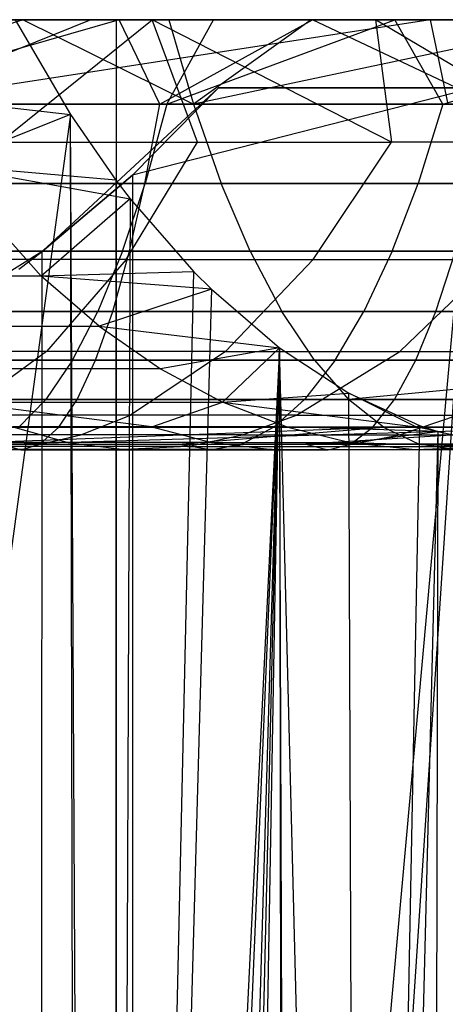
# Model space of a CAD drawing. Extents: x 0.1 to 12.1, y -6 to 6.
# Tile 172 of 181: x 10.92 to 11.118, y 0.474 to 0.932. Entities that reach past the tile are written whole.
import ezdxf

# ---------------------------------------------------------------- set-up
doc = ezdxf.new("R2010")
doc.units = 0
doc.header["$LTSCALE"] = 2.54
doc.layers.get('0').update_dxf_attribs({"linetype": 'CONTINUOUS'})

# ---------------------------------------------------------------- blocks, each defined once
blk = doc.blocks.new('DROPS_COLOR_C_STL')
at = {"color": 0}
for p, q in [((10.96458, 0.93168, 23.96443), (10.7024, 0.93168, 24.30932)), ((10.96458, 0.93168, 23.96443), (10.7024, 0.93168, 24.30932)), ((10.96592, 0.93168, 21.73275), (10.7739, 0.93168, 21.75935)), ((10.96592, 0.93168, 21.73275), (10.7739, 0.93168, 21.75935)), ((10.78468, 0.93168, 19.02455), (10.92124, 0.93168, 18.98881)), ((10.78468, 0.93168, 19.02455), (10.92124, 0.93168, 18.98881)), ((10.92124, 0.93168, 18.98881), (10.79827, 0.89239, 19.06091)), ((10.92124, 0.93168, 18.98881), (10.79827, 0.89239, 19.06091)), ((10.96592, 0.93168, 21.73275), (10.82945, 0.89239, 21.71348)), ((10.96592, 0.93168, 21.73275), (10.82945, 0.89239, 21.71348)), ((11.00977, 0.93168, 19.89029), (10.85342, 0.93168, 19.92487)), ((11.00977, 0.93168, 19.89029), (10.85342, 0.93168, 19.92487)), ((10.85344, 0.93168, 20.84501), (10.95267, 0.93168, 20.82797)), ((10.85344, 0.93168, 20.84501), (10.95267, 0.93168, 20.82797)), ((11.11061, 0.93168, 20.79644), (10.8553, 0.89239, 20.88373)), ((11.11061, 0.93168, 20.79644), (10.8553, 0.89239, 20.88373)), ((10.95267, 0.93168, 20.82797), (10.8553, 0.89239, 20.88373)), ((10.95267, 0.93168, 20.82797), (10.8553, 0.89239, 20.88373)), ((10.98117, 0.93168, 18.0034), (10.87457, 0.93168, 18.04925)), ((10.98117, 0.93168, 18.0034), (10.87457, 0.93168, 18.04925)), ((10.91033, 0.87479, 17.97126), (10.98117, 0.93168, 18.0034)), ((10.91033, 0.87479, 17.97126), (10.98117, 0.93168, 18.0034)), ((10.91754, 0.93168, 16.98615), (10.94328, 0.88751, 17.02192)), ((10.91754, 0.93168, 16.98615), (10.94328, 0.88751, 17.02192)), ((10.92124, 0.93168, 18.98881), (10.98896, 0.93168, 18.96857)), ((10.92124, 0.93168, 18.98881), (10.98896, 0.93168, 18.96857)), ((10.92124, 0.93168, 18.98881), (11.00043, 0.89239, 19.00534)), ((10.92124, 0.93168, 18.98881), (11.00043, 0.89239, 19.00534)), ((10.95267, 0.93168, 20.82797), (11.11061, 0.93168, 20.79644)), ((10.95267, 0.93168, 20.82797), (11.11061, 0.93168, 20.79644)), ((10.96458, -0.86832, 23.96443), (10.96458, 0.93168, 23.96443)), ((11.20119, 0.93168, 23.60152), (10.96458, 0.93168, 23.96443)), ((10.96458, -0.86832, 23.96443), (10.96458, 0.93168, 23.96443)), ((11.20119, 0.93168, 23.60152), (10.96458, 0.93168, 23.96443)), ((11.05577, 0.93168, 21.71803), (10.96592, 0.93168, 21.73275)), ((10.9848, 0.89239, 21.69077), (10.96592, 0.93168, 21.73275)), ((11.05577, 0.93168, 21.71803), (10.96592, 0.93168, 21.73275)), ((10.9848, 0.89239, 21.69077), (10.96592, 0.93168, 21.73275)), ((11.08523, 0.93168, 17.95174), (10.98117, 0.93168, 18.0034)), ((11.08523, 0.93168, 17.95174), (10.98117, 0.93168, 18.0034)), ((11.09264, 0.87479, 17.88138), (10.98117, 0.93168, 18.0034)), ((11.00238, 0.87479, 17.92865), (10.98117, 0.93168, 18.0034)), ((11.09264, 0.87479, 17.88138), (10.98117, 0.93168, 18.0034)), ((11.00238, 0.87479, 17.92865), (10.98117, 0.93168, 18.0034)), ((10.9848, 0.89239, 21.69077), (11.05577, 0.93168, 21.71803)), ((10.9848, 0.89239, 21.69077), (11.05577, 0.93168, 21.71803)), ((10.9881, 0.89239, 19.85589), (11.09414, 0.93168, 19.86886)), ((10.9881, 0.89239, 19.85589), (11.09414, 0.93168, 19.86886)), ((10.9881, 0.89239, 19.85589), (11.00977, 0.93168, 19.89029)), ((10.9881, 0.89239, 19.85589), (11.00977, 0.93168, 19.89029)), ((10.98896, 0.93168, 18.96857), (11.05521, 0.93168, 18.9471)), ((10.98896, 0.93168, 18.96857), (11.05521, 0.93168, 18.9471)), ((10.98896, 0.93168, 18.96857), (11.00043, 0.89239, 19.00534)), ((10.98896, 0.93168, 18.96857), (11.00043, 0.89239, 19.00534)), ((11.18656, 0.93168, 18.89953), (11.00043, 0.89239, 19.00534)), ((11.18656, 0.93168, 18.89953), (11.00043, 0.89239, 19.00534)), ((11.05521, 0.93168, 18.9471), (11.00043, 0.89239, 19.00534)), ((11.05521, 0.93168, 18.9471), (11.00043, 0.89239, 19.00534)), ((11.09414, 0.93168, 19.86886), (11.00977, 0.93168, 19.89029)), ((11.09414, 0.93168, 19.86886), (11.00977, 0.93168, 19.89029)), ((11.05521, 0.93168, 18.9471), (11.18656, 0.93168, 18.89953)), ((11.05521, 0.93168, 18.9471), (11.18656, 0.93168, 18.89953)), ((11.24411, 0.93168, 21.68241), (11.05577, 0.93168, 21.71803)), ((11.24411, 0.93168, 21.68241), (11.05577, 0.93168, 21.71803)), ((11.13895, 0.89239, 21.6639), (11.05577, 0.93168, 21.71803)), ((11.13895, 0.89239, 21.6639), (11.05577, 0.93168, 21.71803)), ((11.18661, 0.93168, 17.89435), (11.08523, 0.93168, 17.95174)), ((11.18661, 0.93168, 17.89435), (11.08523, 0.93168, 17.95174)), ((11.18049, 0.87479, 17.82977), (11.08523, 0.93168, 17.95174)), ((11.08523, 0.93168, 17.95174), (11.09264, 0.87479, 17.88138)), ((11.08523, 0.93168, 17.95174), (11.09264, 0.87479, 17.88138)), ((11.18049, 0.87479, 17.82977), (11.08523, 0.93168, 17.95174)), ((11.24715, 0.93168, 19.82489), (11.09414, 0.93168, 19.86886)), ((11.11649, 0.89239, 19.82291), (11.09414, 0.93168, 19.86886)), ((11.24715, 0.93168, 19.82489), (11.09414, 0.93168, 19.86886)), ((11.11649, 0.89239, 19.82291), (11.09414, 0.93168, 19.86886)), ((11.11061, 0.93168, 20.79644), (11.12619, 0.93168, 20.79303)), ((11.11061, 0.93168, 20.79644), (11.12619, 0.93168, 20.79303)), ((11.11061, 0.93168, 20.79644), (11.11879, 0.89239, 20.83408)), ((11.11061, 0.93168, 20.79644), (11.11879, 0.89239, 20.83408)), ((11.11649, 0.89239, 19.82291), (11.24715, 0.93168, 19.82489)), ((11.11649, 0.89239, 19.82291), (11.24715, 0.93168, 19.82489)), ((11.01212, 0.9, 32.52113), (10.93, 0.82387, 32.52113)), ((11.01212, 0.9, 32.52113), (10.93, 0.82387, 32.52113)), ((11.01212, 0.9, 29.12627), (10.93, 0.82387, 32.52113)), ((11.01212, 0.9, 29.12627), (10.93, 0.82387, 32.52113)), ((11.13087, 0.9, 29.30617), (10.97204, -0.85927, 29.06859)), ((11.13087, 0.9, 29.30617), (10.97204, -0.85927, 29.06859)), ((10.97211, 0.85934, 29.06869), (11.01212, 0.9, 29.12627)), ((11.13087, 0.9, 29.30617), (10.97211, 0.85934, 29.06869)), ((11.13087, 0.9, 29.30617), (10.97211, 0.85934, 29.06869)), ((10.97211, 0.85934, 29.06869), (11.01212, 0.9, 29.12627)), ((11.13087, 0.9, 29.30617), (11.01212, 0.9, 29.12627)), ((11.01212, 0.9, 29.12627), (11.01212, 0.9, 32.52113)), ((11.01212, 0.9, 32.52113), (12.06491, 0.9, 32.52113)), ((11.13087, 0.9, 29.30617), (11.01212, 0.9, 29.12627)), ((11.13087, 0.9, 29.30617), (11.01212, -0.9, 29.12627)), ((11.13087, 0.9, 29.30617), (11.01212, -0.9, 29.12627)), ((11.01212, 0.9, 32.52113), (12.06491, 0.9, 32.52113)), ((11.01212, 0.9, 29.12627), (11.01212, 0.9, 32.52113)), ((10.861, 0.89698, 17.07659), (10.94328, 0.88751, 17.02192)), ((10.861, 0.89698, 17.07659), (10.94328, 0.88751, 17.02192)), ((10.79827, 0.89239, 19.06091), (11.00043, 0.89239, 19.00534)), ((10.79827, 0.89239, 19.06091), (11.00043, 0.89239, 19.00534)), ((10.9848, 0.89239, 21.69077), (10.82945, 0.89239, 21.71348)), ((10.9848, 0.89239, 21.69077), (10.82945, 0.89239, 21.71348)), ((10.8553, 0.89239, 20.88373), (11.11879, 0.89239, 20.83408)), ((10.8553, 0.89239, 20.88373), (11.11879, 0.89239, 20.83408)), ((10.9881, 0.89239, 19.85589), (10.85911, 0.89239, 19.88443)), ((10.9881, 0.89239, 19.85589), (10.85911, 0.89239, 19.88443)), ((10.97789, 0.85555, 21.64772), (10.9848, 0.89239, 21.69077)), ((10.97789, 0.85555, 21.64772), (10.9848, 0.89239, 21.69077)), ((10.9881, 0.89239, 19.85589), (10.97797, 0.85555, 19.81349)), ((10.9881, 0.89239, 19.85589), (10.97797, 0.85555, 19.81349)), ((10.9848, 0.89239, 21.69077), (11.13895, 0.89239, 21.6639)), ((10.9848, 0.89239, 21.69077), (11.13895, 0.89239, 21.6639)), ((11.11649, 0.89239, 19.82291), (10.9881, 0.89239, 19.85589)), ((11.11649, 0.89239, 19.82291), (10.9881, 0.89239, 19.85589)), ((11.19859, 0.89239, 18.93618), (11.00043, 0.89239, 19.00534)), ((11.00043, 0.89239, 19.00534), (11.0134, 0.85555, 19.04695)), ((11.19859, 0.89239, 18.93618), (11.00043, 0.89239, 19.00534)), ((11.00043, 0.89239, 19.00534), (11.0134, 0.85555, 19.04695)), ((11.11649, 0.89239, 19.82291), (11.10494, 0.85555, 19.78088)), ((11.11649, 0.89239, 19.82291), (11.10494, 0.85555, 19.78088)), ((11.24371, 0.89239, 19.78563), (11.11649, 0.89239, 19.82291)), ((11.24371, 0.89239, 19.78563), (11.11649, 0.89239, 19.82291)), ((10.94328, 0.88751, 17.02192), (10.7024, -0.86832, 16.70707)), ((10.94328, 0.88751, 17.02192), (10.7024, -0.86832, 16.70707)), ((10.94328, 0.88751, 17.02192), (10.88381, 0.86409, 17.10646)), ((10.94328, 0.88751, 17.02192), (10.88381, 0.86409, 17.10646)), ((10.95172, -0.81143, 17.03378), (10.94328, 0.88751, 17.02192)), ((10.94328, 0.88751, 17.02192), (10.96438, 0.85711, 17.05167)), ((10.95172, -0.81143, 17.03378), (10.94328, 0.88751, 17.02192)), ((10.94672, -0.81887, 17.02675), (10.94328, 0.88751, 17.02192)), ((10.94672, -0.81887, 17.02675), (10.94328, 0.88751, 17.02192)), ((10.94328, 0.88751, 17.02192), (10.96438, 0.85711, 17.05167)), ((10.91033, 0.87479, 17.97126), (11.00238, 0.87479, 17.92865)), ((10.91033, 0.87479, 17.97126), (11.00238, 0.87479, 17.92865)), ((10.96917, 0.82019, 17.86112), (11.00238, 0.87479, 17.92865)), ((10.96917, 0.82019, 17.86112), (11.00238, 0.87479, 17.92865)), ((11.00238, 0.87479, 17.92865), (11.09264, 0.87479, 17.88138)), ((11.00238, 0.87479, 17.92865), (11.09264, 0.87479, 17.88138)), ((11.05617, 0.82019, 17.81555), (11.09264, 0.87479, 17.88138)), ((11.05617, 0.82019, 17.81555), (11.09264, 0.87479, 17.88138)), ((11.18049, 0.87479, 17.82977), (11.09264, 0.87479, 17.88138)), ((11.18049, 0.87479, 17.82977), (11.09264, 0.87479, 17.88138)), ((10.96438, 0.85711, 17.05167), (10.88381, 0.86409, 17.10646)), ((10.88381, 0.86409, 17.10646), (10.97103, 0.84844, 17.06112)), ((10.96438, 0.85711, 17.05167), (10.88381, 0.86409, 17.10646)), ((10.88381, 0.86409, 17.10646), (10.97103, 0.84844, 17.06112)), ((10.88381, 0.86409, 17.10646), (10.92961, 0.81235, 17.16644)), ((10.88381, 0.86409, 17.10646), (10.92961, 0.81235, 17.16644)), ((10.93, 0.82387, 29.0096), (10.97211, 0.85934, 29.06869)), ((10.97211, 0.85934, 29.06869), (10.93, 0.82387, 32.52113)), ((10.97211, 0.85934, 29.06869), (10.93, 0.82387, 32.52113)), ((10.93, 0.82387, 29.0096), (10.97211, 0.85934, 29.06869)), ((10.96438, 0.85711, 17.05167), (10.96432, -0.79382, 17.05159)), ((10.96438, 0.85711, 17.05167), (10.96432, -0.79382, 17.05159)), ((10.96438, 0.85711, 17.05167), (10.97103, 0.84844, 17.06112)), ((10.96438, 0.85711, 17.05167), (10.97103, 0.84844, 17.06112)), ((10.97211, 0.85934, 29.06869), (10.97204, -0.85927, 29.06859)), ((10.97211, 0.85934, 29.06869), (10.97204, -0.85927, 29.06859)), ((10.8084, 0.85555, 19.10331), (11.0134, 0.85555, 19.04695)), ((10.8084, 0.85555, 19.10331), (11.0134, 0.85555, 19.04695)), ((10.97789, 0.85555, 21.64772), (10.82373, 0.85555, 21.67026)), ((10.97789, 0.85555, 21.64772), (10.82373, 0.85555, 21.67026)), ((10.85043, 0.85555, 19.84171), (10.97797, 0.85555, 19.81349)), ((10.85043, 0.85555, 19.84171), (10.97797, 0.85555, 19.81349)), ((11.12804, 0.85555, 20.87668), (10.8622, 0.85555, 20.92677)), ((11.12804, 0.85555, 20.87668), (10.8622, 0.85555, 20.92677)), ((10.96743, 0.82396, 19.76935), (10.97797, 0.85555, 19.81349)), ((10.96743, 0.82396, 19.76935), (10.97797, 0.85555, 19.81349)), ((10.9707, 0.82396, 21.60291), (10.97789, 0.85555, 21.64772)), ((10.9707, 0.82396, 21.60291), (10.97789, 0.85555, 21.64772)), ((10.97789, 0.85555, 21.64772), (11.13087, 0.85555, 21.62106)), ((10.97789, 0.85555, 21.64772), (11.13087, 0.85555, 21.62106)), ((10.97797, 0.85555, 19.81349), (11.10494, 0.85555, 19.78088)), ((10.97797, 0.85555, 19.81349), (11.10494, 0.85555, 19.78088)), ((11.0134, 0.85555, 19.04695), (11.21436, 0.85555, 18.97682)), ((11.02691, 0.82396, 19.09028), (11.0134, 0.85555, 19.04695)), ((11.0134, 0.85555, 19.04695), (11.21436, 0.85555, 18.97682)), ((11.02691, 0.82396, 19.09028), (11.0134, 0.85555, 19.04695)), ((11.09291, 0.82396, 19.73712), (11.10494, 0.85555, 19.78088)), ((11.09291, 0.82396, 19.73712), (11.10494, 0.85555, 19.78088)), ((11.10494, 0.85555, 19.78088), (11.23073, 0.85555, 19.74401)), ((11.10494, 0.85555, 19.78088), (11.23073, 0.85555, 19.74401)), ((10.97103, 0.84844, 17.06112), (10.92961, 0.81235, 17.16644)), ((10.97103, 0.84844, 17.06112), (10.92961, 0.81235, 17.16644)), ((10.97103, 0.84844, 17.06112), (10.96432, -0.79382, 17.05159)), ((10.97103, 0.84844, 17.06112), (10.96432, -0.79382, 17.05159)), ((10.97103, 0.84844, 17.06112), (11.00061, 0.81449, 17.10365)), ((10.97103, 0.84844, 17.06112), (11.00061, 0.81449, 17.10365)), ((10.9707, 0.82396, 21.60291), (10.81777, 0.82396, 21.62527)), ((10.9707, 0.82396, 21.60291), (10.81777, 0.82396, 21.62527)), ((11.02691, 0.82396, 19.09028), (10.81894, 0.82396, 19.14745)), ((11.02691, 0.82396, 19.09028), (10.81894, 0.82396, 19.14745)), ((10.93, 0.82387, 32.52113), (10.83517, 0.76432, 32.52113)), ((10.93, 0.82387, 29.0096), (10.83517, 0.76432, 32.52113)), ((10.93, 0.82387, 32.52113), (10.83517, 0.76432, 32.52113)), ((10.93, 0.82387, 29.0096), (10.83517, 0.76432, 32.52113)), ((10.96743, 0.82396, 19.76935), (10.84139, 0.82396, 19.79724)), ((10.96743, 0.82396, 19.76935), (10.84139, 0.82396, 19.79724)), ((10.86939, 0.82396, 20.97158), (11.13767, 0.82396, 20.92103)), ((10.86939, 0.82396, 20.97158), (11.13767, 0.82396, 20.92103)), ((10.96917, 0.82019, 17.86112), (10.88043, 0.82019, 17.9022)), ((10.96917, 0.82019, 17.86112), (10.88043, 0.82019, 17.9022)), ((10.91914, 0.81573, 28.99459), (10.93, 0.82387, 29.0096)), ((10.91914, 0.81573, 28.99459), (10.93, 0.82387, 29.0096)), ((10.92986, -0.82376, 29.00941), (10.93, 0.82387, 29.0096)), ((10.92986, -0.82376, 29.00941), (10.93, 0.82387, 29.0096)), ((10.93, 0.82387, 29.0096), (10.93, 0.82387, 32.52113)), ((10.93, 0.82387, 29.0096), (10.93, 0.82387, 32.52113)), ((10.96917, 0.82019, 17.86112), (10.93202, 0.77731, 17.78561)), ((10.96917, 0.82019, 17.86112), (10.93202, 0.77731, 17.78561)), ((10.96743, 0.82396, 19.76935), (10.95595, 0.796, 19.72126)), ((10.96743, 0.82396, 19.76935), (10.95595, 0.796, 19.72126)), ((10.96287, 0.796, 21.55409), (10.9707, 0.82396, 21.60291)), ((10.96287, 0.796, 21.55409), (10.9707, 0.82396, 21.60291)), ((11.09291, 0.82396, 19.73712), (10.96743, 0.82396, 19.76935)), ((11.09291, 0.82396, 19.73712), (10.96743, 0.82396, 19.76935)), ((10.96917, 0.82019, 17.86112), (11.05617, 0.82019, 17.81555)), ((10.96917, 0.82019, 17.86112), (11.05617, 0.82019, 17.81555)), ((10.9707, 0.82396, 21.60291), (11.12245, 0.82396, 21.57647)), ((10.9707, 0.82396, 21.60291), (11.12245, 0.82396, 21.57647)), ((11.01539, 0.77731, 17.74195), (11.05617, 0.82019, 17.81555)), ((11.01539, 0.77731, 17.74195), (11.05617, 0.82019, 17.81555)), ((11.23078, 0.82396, 19.01913), (11.02691, 0.82396, 19.09028)), ((11.02691, 0.82396, 19.09028), (11.04163, 0.796, 19.13748)), ((11.02691, 0.82396, 19.09028), (11.04163, 0.796, 19.13748)), ((11.23078, 0.82396, 19.01913), (11.02691, 0.82396, 19.09028)), ((11.05617, 0.82019, 17.81555), (11.14086, 0.82019, 17.76581)), ((11.05617, 0.82019, 17.81555), (11.14086, 0.82019, 17.76581)), ((11.09291, 0.82396, 19.73712), (11.0798, 0.796, 19.68945)), ((11.09291, 0.82396, 19.73712), (11.0798, 0.796, 19.68945)), ((11.21722, 0.82396, 19.70069), (11.09291, 0.82396, 19.73712)), ((11.21722, 0.82396, 19.70069), (11.09291, 0.82396, 19.73712)), ((11.09654, 0.77731, 17.69428), (11.14086, 0.82019, 17.76581)), ((11.09654, 0.77731, 17.69428), (11.14086, 0.82019, 17.76581)), ((11.11328, 0.796, 21.52788), (11.12245, 0.82396, 21.57647)), ((11.11328, 0.796, 21.52788), (11.12245, 0.82396, 21.57647)), ((10.92961, 0.81235, 17.16644), (10.81741, 0.81235, 17.24381)), ((10.92961, 0.81235, 17.16644), (10.81741, 0.81235, 17.24381)), ((11.00061, 0.81449, 17.10365), (10.92961, 0.81235, 17.16644)), ((11.00061, 0.81449, 17.10365), (10.92961, 0.81235, 17.16644)), ((10.95656, 0.78908, 17.20173), (10.92961, 0.81235, 17.16644)), ((10.95656, 0.78908, 17.20173), (10.92961, 0.81235, 17.16644)), ((11.00881, 0.80629, 17.11559), (10.92961, 0.81235, 17.16644)), ((11.00881, 0.80629, 17.11559), (10.92961, 0.81235, 17.16644)), ((10.96432, -0.79382, 17.05159), (11.00061, 0.81449, 17.10365)), ((10.96432, -0.79382, 17.05159), (11.00061, 0.81449, 17.10365)), ((11.00061, 0.81449, 17.10365), (11.00881, 0.80629, 17.11559)), ((11.00061, 0.81449, 17.10365), (11.00881, 0.80629, 17.11559)), ((11.00881, 0.80629, 17.11559), (10.95656, 0.78908, 17.20173)), ((11.00881, 0.80629, 17.11559), (10.95656, 0.78908, 17.20173)), ((11.00881, 0.80629, 17.11559), (10.96432, -0.79382, 17.05159)), ((11.00881, 0.80629, 17.11559), (10.96432, -0.79382, 17.05159)), ((11.00881, 0.80629, 17.11559), (11.04045, 0.77911, 17.16222)), ((11.00881, 0.80629, 17.11559), (11.04045, 0.77911, 17.16222)), ((10.96287, 0.796, 21.55409), (10.81128, 0.796, 21.57625)), ((10.96287, 0.796, 21.55409), (10.81128, 0.796, 21.57625)), ((10.83042, 0.796, 19.19554), (11.04163, 0.796, 19.13748)), ((10.83042, 0.796, 19.19554), (11.04163, 0.796, 19.13748)), ((10.83154, 0.796, 19.74878), (10.95595, 0.796, 19.72126)), ((10.83154, 0.796, 19.74878), (10.95595, 0.796, 19.72126)), ((11.14817, 0.796, 20.96935), (10.87723, 0.796, 21.0204)), ((11.14817, 0.796, 20.96935), (10.87723, 0.796, 21.0204)), ((10.94418, 0.7733, 19.67194), (10.95595, 0.796, 19.72126)), ((10.94418, 0.7733, 19.67194), (10.95595, 0.796, 19.72126)), ((10.95483, 0.7733, 21.50403), (10.96287, 0.796, 21.55409)), ((10.95483, 0.7733, 21.50403), (10.96287, 0.796, 21.55409)), ((10.95595, 0.796, 19.72126), (11.0798, 0.796, 19.68945)), ((10.95595, 0.796, 19.72126), (11.0798, 0.796, 19.68945)), ((10.96287, 0.796, 21.55409), (11.11328, 0.796, 21.52788)), ((10.96287, 0.796, 21.55409), (11.11328, 0.796, 21.52788)), ((11.04163, 0.796, 19.13748), (11.24867, 0.796, 19.06523)), ((11.05672, 0.7733, 19.18589), (11.04163, 0.796, 19.13748)), ((11.04163, 0.796, 19.13748), (11.24867, 0.796, 19.06523)), ((11.05672, 0.7733, 19.18589), (11.04163, 0.796, 19.13748)), ((11.06636, 0.7733, 19.64056), (11.0798, 0.796, 19.68945)), ((11.06636, 0.7733, 19.64056), (11.0798, 0.796, 19.68945)), ((11.0798, 0.796, 19.68945), (11.20251, 0.796, 19.65348)), ((11.0798, 0.796, 19.68945), (11.20251, 0.796, 19.65348)), ((11.10388, 0.7733, 21.47805), (11.11328, 0.796, 21.52788)), ((11.10388, 0.7733, 21.47805), (11.11328, 0.796, 21.52788)), ((11.26293, 0.796, 21.49756), (11.11328, 0.796, 21.52788)), ((11.26293, 0.796, 21.49756), (11.11328, 0.796, 21.52788)), ((10.8408, 0.78908, 17.28156), (10.95656, 0.78908, 17.20173)), ((10.8408, 0.78908, 17.28156), (10.95656, 0.78908, 17.20173)), ((10.95656, 0.78908, 17.20173), (11.04045, 0.77911, 17.16222)), ((10.95656, 0.78908, 17.20173), (11.04045, 0.77911, 17.16222)), ((10.95656, 0.78908, 17.20173), (10.98514, 0.76925, 17.23916)), ((10.95656, 0.78908, 17.20173), (10.98514, 0.76925, 17.23916)), ((11.04045, 0.77911, 17.16222), (10.96432, -0.79382, 17.05159)), ((11.04045, 0.77911, 17.16222), (10.96432, -0.79382, 17.05159)), ((11.04045, 0.77911, 17.16222), (10.9747, -0.78046, 17.06637)), ((11.04045, 0.77911, 17.16222), (10.9747, -0.78046, 17.06637)), ((11.04045, 0.77911, 17.16222), (10.98514, 0.76925, 17.23916)), ((11.04045, 0.77911, 17.16222), (10.98514, 0.76925, 17.23916)), ((10.99518, -0.75683, 17.09579), (11.04045, 0.77911, 17.16222)), ((10.99518, -0.75683, 17.09579), (11.04045, 0.77911, 17.16222)), ((11.00469, -0.74699, 17.10958), (11.04045, 0.77911, 17.16222)), ((11.00469, -0.74699, 17.10958), (11.04045, 0.77911, 17.16222)), ((11.04045, 0.77911, 17.16222), (11.01391, 0.75385, 17.27683)), ((11.04045, 0.77911, 17.16222), (11.01391, 0.75385, 17.27683)), ((11.01399, -0.73801, 17.12316), (11.04045, 0.77911, 17.16222)), ((11.01399, -0.73801, 17.12316), (11.04045, 0.77911, 17.16222)), ((11.04045, 0.77911, 17.16222), (11.04288, -0.71395, 17.16583)), ((11.07793, -0.6919, 17.21869), (11.04045, 0.77911, 17.16222)), ((11.04045, 0.77911, 17.16222), (11.07279, 0.75803, 17.21086)), ((11.07793, -0.6919, 17.21869), (11.04045, 0.77911, 17.16222)), ((11.04552, -0.71202, 17.16977), (11.04045, 0.77911, 17.16222)), ((11.04552, -0.71202, 17.16977), (11.04045, 0.77911, 17.16222)), ((11.04045, 0.77911, 17.16222), (11.04288, -0.71395, 17.16583)), ((11.04045, 0.77911, 17.16222), (11.07279, 0.75803, 17.21086)), ((10.93202, 0.77731, 17.78561), (10.84699, 0.77731, 17.82497)), ((10.93202, 0.77731, 17.78561), (10.84699, 0.77731, 17.82497)), ((10.93202, 0.77731, 17.78561), (10.89171, 0.74781, 17.70366)), ((10.93202, 0.77731, 17.78561), (10.89171, 0.74781, 17.70366)), ((11.01539, 0.77731, 17.74195), (10.93202, 0.77731, 17.78561)), ((11.01539, 0.77731, 17.74195), (10.93202, 0.77731, 17.78561)), ((11.01539, 0.77731, 17.74195), (10.97113, 0.74781, 17.66207)), ((11.01539, 0.77731, 17.74195), (10.97113, 0.74781, 17.66207)), ((11.01539, 0.77731, 17.74195), (11.09654, 0.77731, 17.69428)), ((11.01539, 0.77731, 17.74195), (11.09654, 0.77731, 17.69428)), ((11.04844, 0.74781, 17.61665), (11.09654, 0.77731, 17.69428)), ((11.04844, 0.74781, 17.61665), (11.09654, 0.77731, 17.69428)), ((11.09654, 0.77731, 17.69428), (11.17517, 0.77731, 17.64281)), ((11.09654, 0.77731, 17.69428), (11.17517, 0.77731, 17.64281)), ((10.95483, 0.7733, 21.50403), (10.80463, 0.7733, 21.52599)), ((10.95483, 0.7733, 21.50403), (10.80463, 0.7733, 21.52599)), ((10.94418, 0.7733, 19.67194), (10.82143, 0.7733, 19.6991)), ((10.94418, 0.7733, 19.67194), (10.82143, 0.7733, 19.6991)), ((11.05672, 0.7733, 19.18589), (10.8422, 0.7733, 19.24485)), ((11.05672, 0.7733, 19.18589), (10.8422, 0.7733, 19.24485)), ((10.88526, 0.7733, 21.07047), (11.15894, 0.7733, 21.0189)), ((10.88526, 0.7733, 21.07047), (11.15894, 0.7733, 21.0189)), ((10.94418, 0.7733, 19.67194), (10.93174, 0.75511, 19.61987)), ((10.94418, 0.7733, 19.67194), (10.93174, 0.75511, 19.61987)), ((11.06636, 0.7733, 19.64056), (10.94418, 0.7733, 19.67194)), ((11.06636, 0.7733, 19.64056), (10.94418, 0.7733, 19.67194)), ((10.94635, 0.75511, 21.45117), (10.95483, 0.7733, 21.50403)), ((10.94635, 0.75511, 21.45117), (10.95483, 0.7733, 21.50403)), ((10.95483, 0.7733, 21.50403), (11.10388, 0.7733, 21.47805)), ((10.95483, 0.7733, 21.50403), (11.10388, 0.7733, 21.47805)), ((11.06636, 0.7733, 19.64056), (11.05217, 0.75511, 19.58894)), ((11.06636, 0.7733, 19.64056), (11.05217, 0.75511, 19.58894)), ((11.26701, 0.7733, 19.1125), (11.05672, 0.7733, 19.18589)), ((11.05672, 0.7733, 19.18589), (11.07266, 0.75511, 19.237)), ((11.05672, 0.7733, 19.18589), (11.07266, 0.75511, 19.237)), ((11.26701, 0.7733, 19.1125), (11.05672, 0.7733, 19.18589)), ((11.18742, 0.7733, 19.60508), (11.06636, 0.7733, 19.64056)), ((11.18742, 0.7733, 19.60508), (11.06636, 0.7733, 19.64056)), ((11.26701, 0.7733, 19.1125), (11.07266, 0.75511, 19.237)), ((11.26701, 0.7733, 19.1125), (11.07266, 0.75511, 19.237)), ((11.09395, 0.75511, 21.42544), (11.10388, 0.7733, 21.47805)), ((11.09395, 0.75511, 21.42544), (11.10388, 0.7733, 21.47805)), ((11.25216, 0.7733, 21.44801), (11.10388, 0.7733, 21.47805)), ((11.25216, 0.7733, 21.44801), (11.10388, 0.7733, 21.47805)), ((10.98514, 0.76925, 17.23916), (10.86561, 0.76925, 17.32159)), ((10.98514, 0.76925, 17.23916), (10.86561, 0.76925, 17.32159)), ((10.98514, 0.76925, 17.23916), (11.01391, 0.75385, 17.27683)), ((10.98514, 0.76925, 17.23916), (11.01391, 0.75385, 17.27683)), ((11.01391, 0.75385, 17.27683), (11.07279, 0.75803, 17.21086)), ((11.01391, 0.75385, 17.27683), (11.07279, 0.75803, 17.21086)), ((11.07279, 0.75803, 17.21086), (11.10568, 0.74301, 17.26141)), ((11.07793, -0.6919, 17.21869), (11.07279, 0.75803, 17.21086)), ((11.07793, -0.6919, 17.21869), (11.07279, 0.75803, 17.21086)), ((11.10396, 0.74232, 17.26748), (11.07279, 0.75803, 17.21086)), ((11.10396, 0.74232, 17.26748), (11.07279, 0.75803, 17.21086)), ((11.07279, 0.75803, 17.21086), (11.10568, 0.74301, 17.26141)), ((10.94635, 0.75511, 21.45117), (10.7976, 0.75511, 21.47291)), ((10.94635, 0.75511, 21.45117), (10.7976, 0.75511, 21.47291)), ((10.81077, 0.75511, 19.64663), (10.93174, 0.75511, 19.61987)), ((10.81077, 0.75511, 19.64663), (10.93174, 0.75511, 19.61987)), ((10.85463, 0.75511, 19.29693), (11.07266, 0.75511, 19.237)), ((10.85463, 0.75511, 19.29693), (11.07266, 0.75511, 19.237)), ((10.89057, 0.75385, 17.36188), (11.01391, 0.75385, 17.27683)), ((10.98111, 0.74232, 17.36125), (10.89057, 0.75385, 17.36188)), ((10.98111, 0.74232, 17.36125), (10.89057, 0.75385, 17.36188)), ((10.89057, 0.75385, 17.36188), (11.01391, 0.75385, 17.27683)), ((11.1703, 0.75511, 21.07122), (10.89374, 0.75511, 21.12333)), ((11.1703, 0.75511, 21.07122), (10.89374, 0.75511, 21.12333)), ((10.93174, 0.75511, 19.61987), (10.91913, 0.74218, 19.56707)), ((10.93174, 0.75511, 19.61987), (10.91913, 0.74218, 19.56707)), ((10.93174, 0.75511, 19.61987), (11.05217, 0.75511, 19.58894)), ((10.93174, 0.75511, 19.61987), (11.05217, 0.75511, 19.58894)), ((10.93775, 0.74218, 21.39757), (10.94635, 0.75511, 21.45117)), ((10.93775, 0.74218, 21.39757), (10.94635, 0.75511, 21.45117)), ((10.94635, 0.75511, 21.45117), (11.09395, 0.75511, 21.42544)), ((10.94635, 0.75511, 21.45117), (11.09395, 0.75511, 21.42544)), ((10.98111, 0.74232, 17.36125), (11.01391, 0.75385, 17.27683)), ((10.98111, 0.74232, 17.36125), (11.01391, 0.75385, 17.27683)), ((11.01391, 0.75385, 17.27683), (11.10396, 0.74232, 17.26748)), ((11.04369, 0.74232, 17.31583), (11.01391, 0.75385, 17.27683)), ((11.04369, 0.74232, 17.31583), (11.01391, 0.75385, 17.27683)), ((11.01391, 0.75385, 17.27683), (11.10396, 0.74232, 17.26748)), ((11.05217, 0.75511, 19.58894), (11.03778, 0.74218, 19.5366)), ((11.05217, 0.75511, 19.58894), (11.03778, 0.74218, 19.5366)), ((11.05217, 0.75511, 19.58894), (11.17148, 0.75511, 19.55397)), ((11.05217, 0.75511, 19.58894), (11.17148, 0.75511, 19.55397)), ((11.07266, 0.75511, 19.237), (11.18015, 0.75511, 19.20152)), ((11.08881, 0.74218, 19.28882), (11.07266, 0.75511, 19.237)), ((11.07266, 0.75511, 19.237), (11.18015, 0.75511, 19.20152)), ((11.08881, 0.74218, 19.28882), (11.07266, 0.75511, 19.237)), ((11.08389, 0.74218, 21.3721), (11.09395, 0.75511, 21.42544)), ((11.08389, 0.74218, 21.3721), (11.09395, 0.75511, 21.42544)), ((11.2408, 0.75511, 21.39569), (11.09395, 0.75511, 21.42544)), ((11.2408, 0.75511, 21.39569), (11.09395, 0.75511, 21.42544)), ((10.97113, 0.74781, 17.66207), (10.89171, 0.74781, 17.70366)), ((10.97113, 0.74781, 17.66207), (10.89171, 0.74781, 17.70366)), ((10.94801, 0.73854, 17.62034), (10.97113, 0.74781, 17.66207)), ((10.94801, 0.73854, 17.62034), (10.97113, 0.74781, 17.66207)), ((11.04844, 0.74781, 17.61665), (10.97113, 0.74781, 17.66207)), ((11.04844, 0.74781, 17.61665), (10.97113, 0.74781, 17.66207)), ((11.02332, 0.73854, 17.57611), (11.04844, 0.74781, 17.61665)), ((11.02332, 0.73854, 17.57611), (11.04844, 0.74781, 17.61665)), ((11.04844, 0.74781, 17.61665), (11.12335, 0.74781, 17.56762)), ((11.04844, 0.74781, 17.61665), (11.12335, 0.74781, 17.56762)), ((11.09628, 0.73854, 17.52835), (11.12335, 0.74781, 17.56762)), ((11.09628, 0.73854, 17.52835), (11.12335, 0.74781, 17.56762)), ((10.93775, 0.74218, 21.39757), (10.79048, 0.74218, 21.41909)), ((10.93775, 0.74218, 21.39757), (10.79048, 0.74218, 21.41909)), ((11.08881, 0.74218, 19.28882), (10.86724, 0.74218, 19.34973)), ((11.08881, 0.74218, 19.28882), (10.86724, 0.74218, 19.34973)), ((10.88018, 0.7343, 19.40394), (11.08881, 0.74218, 19.28882)), ((10.88018, 0.7343, 19.40394), (11.08881, 0.74218, 19.28882)), ((10.90235, 0.74218, 21.17693), (11.18183, 0.74218, 21.12427)), ((10.90235, 0.74218, 21.17693), (11.18183, 0.74218, 21.12427)), ((10.91118, 0.7343, 21.23197), (11.18183, 0.74218, 21.12427)), ((10.91118, 0.7343, 21.23197), (11.18183, 0.74218, 21.12427)), ((10.98111, 0.74232, 17.36125), (10.91642, 0.74232, 17.40359)), ((10.91642, 0.74232, 17.40359), (10.9422, 0.73506, 17.44519)), ((10.91642, 0.74232, 17.40359), (10.9422, 0.73506, 17.44519)), ((10.98111, 0.74232, 17.36125), (10.91642, 0.74232, 17.40359)), ((11.03778, 0.74218, 19.5366), (10.91913, 0.74218, 19.56707)), ((11.03778, 0.74218, 19.5366), (10.91913, 0.74218, 19.56707)), ((10.92892, 0.7343, 21.34253), (10.93775, 0.74218, 21.39757)), ((10.92892, 0.7343, 21.34253), (10.93775, 0.74218, 21.39757)), ((10.93775, 0.74218, 21.39757), (11.08389, 0.74218, 21.3721)), ((10.93775, 0.74218, 21.39757), (11.08389, 0.74218, 21.3721)), ((11.04369, 0.74232, 17.31583), (10.98111, 0.74232, 17.36125)), ((10.98111, 0.74232, 17.36125), (11.00888, 0.73506, 17.40154)), ((10.98111, 0.74232, 17.36125), (11.00888, 0.73506, 17.40154)), ((11.04369, 0.74232, 17.31583), (10.98111, 0.74232, 17.36125)), ((10.99332, 0.7343, 19.37489), (11.08881, 0.74218, 19.28882)), ((10.99332, 0.7343, 19.37489), (11.08881, 0.74218, 19.28882)), ((11.03778, 0.74218, 19.5366), (11.023, 0.7343, 19.48285)), ((11.03778, 0.74218, 19.5366), (11.023, 0.7343, 19.48285)), ((11.15532, 0.74218, 19.50215), (11.03778, 0.74218, 19.5366)), ((11.15532, 0.74218, 19.50215), (11.03778, 0.74218, 19.5366)), ((11.1142, 0.74014, 17.2747), (11.04369, 0.74232, 17.31583)), ((11.04369, 0.74232, 17.31583), (11.07339, 0.73506, 17.35472)), ((11.04369, 0.74232, 17.31583), (11.07339, 0.73506, 17.35472)), ((11.04369, 0.74232, 17.31583), (11.10396, 0.74232, 17.26748)), ((11.04369, 0.74232, 17.31583), (11.10396, 0.74232, 17.26748)), ((11.1142, 0.74014, 17.2747), (11.04369, 0.74232, 17.31583)), ((11.18183, 0.74218, 21.12427), (11.05278, 0.7343, 21.20729)), ((11.18183, 0.74218, 21.12427), (11.05278, 0.7343, 21.20729)), ((11.07355, 0.7343, 21.31732), (11.08389, 0.74218, 21.3721)), ((11.07355, 0.7343, 21.31732), (11.08389, 0.74218, 21.3721)), ((11.10568, 0.74301, 17.26141), (11.07793, -0.6919, 17.21869)), ((11.10568, 0.74301, 17.26141), (11.07793, -0.6919, 17.21869)), ((11.22927, 0.74218, 21.34264), (11.08389, 0.74218, 21.3721)), ((11.22927, 0.74218, 21.34264), (11.08389, 0.74218, 21.3721)), ((11.19806, 0.74218, 19.25276), (11.08881, 0.74218, 19.28882)), ((11.08881, 0.74218, 19.28882), (11.1054, 0.7343, 19.34203)), ((11.08881, 0.74218, 19.28882), (11.1054, 0.7343, 19.34203)), ((11.19806, 0.74218, 19.25276), (11.08881, 0.74218, 19.28882)), ((11.10396, 0.74232, 17.26748), (11.10568, 0.74301, 17.26141)), ((11.1142, 0.74014, 17.2747), (11.10396, 0.74232, 17.26748)), ((11.10568, 0.74301, 17.26141), (11.1142, 0.74014, 17.2747)), ((10.94801, 0.73854, 17.62034), (10.87065, 0.73854, 17.66086)), ((10.94801, 0.73854, 17.62034), (10.87065, 0.73854, 17.66086)), ((10.92446, 0.73314, 17.57784), (10.94801, 0.73854, 17.62034)), ((10.92446, 0.73314, 17.57784), (10.94801, 0.73854, 17.62034)), ((11.02332, 0.73854, 17.57611), (10.94801, 0.73854, 17.62034)), ((11.02332, 0.73854, 17.57611), (10.94801, 0.73854, 17.62034)), ((10.99772, 0.73314, 17.5348), (11.02332, 0.73854, 17.57611)), ((10.99772, 0.73314, 17.5348), (11.02332, 0.73854, 17.57611)), ((11.02332, 0.73854, 17.57611), (11.09628, 0.73854, 17.52835)), ((11.02332, 0.73854, 17.57611), (11.09628, 0.73854, 17.52835)), ((11.06871, 0.73314, 17.48834), (11.09628, 0.73854, 17.52835)), ((11.06871, 0.73314, 17.48834), (11.09628, 0.73854, 17.52835)), ((11.07339, 0.73506, 17.35472), (11.1142, 0.74014, 17.2747)), ((11.07339, 0.73506, 17.35472), (11.1142, 0.74014, 17.2747)), ((11.1142, 0.74014, 17.2747), (11.07793, -0.6919, 17.21869)), ((11.1142, 0.74014, 17.2747), (11.07793, -0.6919, 17.21869)), ((11.09628, 0.73854, 17.52835), (11.16686, 0.73854, 17.47713)), ((11.09628, 0.73854, 17.52835), (11.16686, 0.73854, 17.47713)), ((11.1142, 0.74014, 17.2747), (11.11109, -0.67778, 17.26983)), ((11.1142, 0.74014, 17.2747), (11.11109, -0.67778, 17.26983)), ((11.1142, 0.74014, 17.2747), (11.14755, 0.73292, 17.32741)), ((11.1142, 0.74014, 17.2747), (11.14755, 0.73292, 17.32741)), ((10.92892, 0.7343, 21.34253), (10.78317, 0.7343, 21.36384)), ((10.92892, 0.7343, 21.34253), (10.78317, 0.7343, 21.36384)), ((10.92446, 0.73314, 17.57784), (10.8492, 0.73314, 17.61725)), ((10.92446, 0.73314, 17.57784), (10.8492, 0.73314, 17.61725)), ((10.9422, 0.73506, 17.44519), (10.87337, 0.73506, 17.48562)), ((10.9422, 0.73506, 17.44519), (10.87337, 0.73506, 17.48562)), ((10.88018, 0.7343, 19.40394), (10.99332, 0.7343, 19.37489)), ((10.88018, 0.7343, 19.40394), (10.99332, 0.7343, 19.37489)), ((10.90619, 0.7343, 19.51285), (11.023, 0.7343, 19.48285)), ((10.90619, 0.7343, 19.51285), (11.023, 0.7343, 19.48285)), ((10.91118, 0.7343, 21.23197), (11.05278, 0.7343, 21.20729)), ((10.91118, 0.7343, 21.23197), (11.05278, 0.7343, 21.20729)), ((10.91118, 0.7343, 21.23197), (10.92005, 0.73168, 21.28725)), ((10.91118, 0.7343, 21.23197), (10.92005, 0.73168, 21.28725)), ((10.92005, 0.73168, 21.28725), (10.92892, 0.7343, 21.34253)), ((10.92005, 0.73168, 21.28725), (10.92892, 0.7343, 21.34253)), ((10.99772, 0.73314, 17.5348), (10.92446, 0.73314, 17.57784)), ((10.99772, 0.73314, 17.5348), (10.92446, 0.73314, 17.57784)), ((10.92892, 0.7343, 21.34253), (11.07355, 0.7343, 21.31732)), ((10.92892, 0.7343, 21.34253), (11.07355, 0.7343, 21.31732)), ((11.00888, 0.73506, 17.40154), (10.9422, 0.73506, 17.44519)), ((10.9422, 0.73506, 17.44519), (10.96831, 0.73184, 17.48734)), ((11.00888, 0.73506, 17.40154), (10.9422, 0.73506, 17.44519)), ((10.9422, 0.73506, 17.44519), (10.96831, 0.73184, 17.48734)), ((10.99772, 0.73314, 17.5348), (10.96831, 0.73184, 17.48734)), ((10.99772, 0.73314, 17.5348), (10.96831, 0.73184, 17.48734)), ((10.99332, 0.7343, 19.37489), (11.1054, 0.7343, 19.34203)), ((11.00816, 0.73168, 19.42887), (10.99332, 0.7343, 19.37489)), ((10.99332, 0.7343, 19.37489), (11.1054, 0.7343, 19.34203)), ((11.00816, 0.73168, 19.42887), (10.99332, 0.7343, 19.37489)), ((10.99772, 0.73314, 17.5348), (11.06871, 0.73314, 17.48834)), ((10.99772, 0.73314, 17.5348), (11.06871, 0.73314, 17.48834)), ((11.00816, 0.73168, 19.42887), (11.023, 0.7343, 19.48285)), ((11.00816, 0.73168, 19.42887), (11.023, 0.7343, 19.48285)), ((11.00888, 0.73506, 17.40154), (11.07339, 0.73506, 17.35472)), ((11.00888, 0.73506, 17.40154), (11.07339, 0.73506, 17.35472)), ((11.00888, 0.73506, 17.40154), (11.03702, 0.73184, 17.44237)), ((11.00888, 0.73506, 17.40154), (11.03702, 0.73184, 17.44237)), ((11.023, 0.7343, 19.48285), (11.13873, 0.7343, 19.44893)), ((11.023, 0.7343, 19.48285), (11.13873, 0.7343, 19.44893)), ((11.19366, 0.7343, 21.17874), (11.05278, 0.7343, 21.20729)), ((11.05278, 0.7343, 21.20729), (11.06317, 0.73168, 21.26231)), ((11.19366, 0.7343, 21.17874), (11.05278, 0.7343, 21.20729)), ((11.05278, 0.7343, 21.20729), (11.06317, 0.73168, 21.26231)), ((11.06317, 0.73168, 21.26231), (11.07355, 0.7343, 21.31732)), ((11.06317, 0.73168, 21.26231), (11.07355, 0.7343, 21.31732)), ((11.06871, 0.73314, 17.48834), (11.13737, 0.73314, 17.43851)), ((11.06871, 0.73314, 17.48834), (11.13737, 0.73314, 17.43851)), ((11.07339, 0.73506, 17.35472), (11.14755, 0.73292, 17.32741)), ((11.07339, 0.73506, 17.35472), (11.14755, 0.73292, 17.32741)), ((11.07339, 0.73506, 17.35472), (11.10349, 0.73184, 17.39413)), ((11.07339, 0.73506, 17.35472), (11.10349, 0.73184, 17.39413)), ((11.21744, 0.7343, 21.28817), (11.07355, 0.7343, 21.31732)), ((11.21744, 0.7343, 21.28817), (11.07355, 0.7343, 21.31732)), ((11.10349, 0.73184, 17.39413), (11.13737, 0.73314, 17.43851)), ((11.10349, 0.73184, 17.39413), (11.13737, 0.73314, 17.43851)), ((11.10349, 0.73184, 17.39413), (11.14755, 0.73292, 17.32741)), ((11.10349, 0.73184, 17.39413), (11.14755, 0.73292, 17.32741)), ((11.1054, 0.7343, 19.34203), (11.21644, 0.7343, 19.30538)), ((11.12207, 0.73168, 19.39548), (11.1054, 0.7343, 19.34203)), ((11.1054, 0.7343, 19.34203), (11.21644, 0.7343, 19.30538)), ((11.12207, 0.73168, 19.39548), (11.1054, 0.7343, 19.34203)), ((10.92005, 0.73168, 21.28725), (10.77582, 0.73168, 21.30833)), ((10.92005, 0.73168, 21.28725), (10.77582, 0.73168, 21.30833)), ((11.00816, 0.73168, 19.42887), (10.89319, 0.73168, 19.4584)), ((11.00816, 0.73168, 19.42887), (10.89319, 0.73168, 19.4584)), ((10.96831, 0.73184, 17.48734), (10.89741, 0.73184, 17.529)), ((10.96831, 0.73184, 17.48734), (10.89741, 0.73184, 17.529)), ((10.92005, 0.73168, 21.28725), (11.06317, 0.73168, 21.26231)), ((10.92005, 0.73168, 21.28725), (11.06317, 0.73168, 21.26231)), ((11.03702, 0.73184, 17.44237), (10.96831, 0.73184, 17.48734)), ((11.03702, 0.73184, 17.44237), (10.96831, 0.73184, 17.48734)), ((11.12207, 0.73168, 19.39548), (11.00816, 0.73168, 19.42887)), ((11.12207, 0.73168, 19.39548), (11.00816, 0.73168, 19.42887)), ((11.03702, 0.73184, 17.44237), (11.10349, 0.73184, 17.39413)), ((11.03702, 0.73184, 17.44237), (11.10349, 0.73184, 17.39413)), ((11.20555, 0.73168, 21.23345), (11.06317, 0.73168, 21.26231)), ((11.20555, 0.73168, 21.23345), (11.06317, 0.73168, 21.26231))]:
    blk.add_line(p, q, dxfattribs=at)

msp = doc.modelspace()

# ---------------------------------------------------------------- block references
at = {"color": 0}
msp.add_blockref('DROPS_COLOR_C_STL', (0, 0), dxfattribs=at)

doc.saveas('drawing.dxf')
